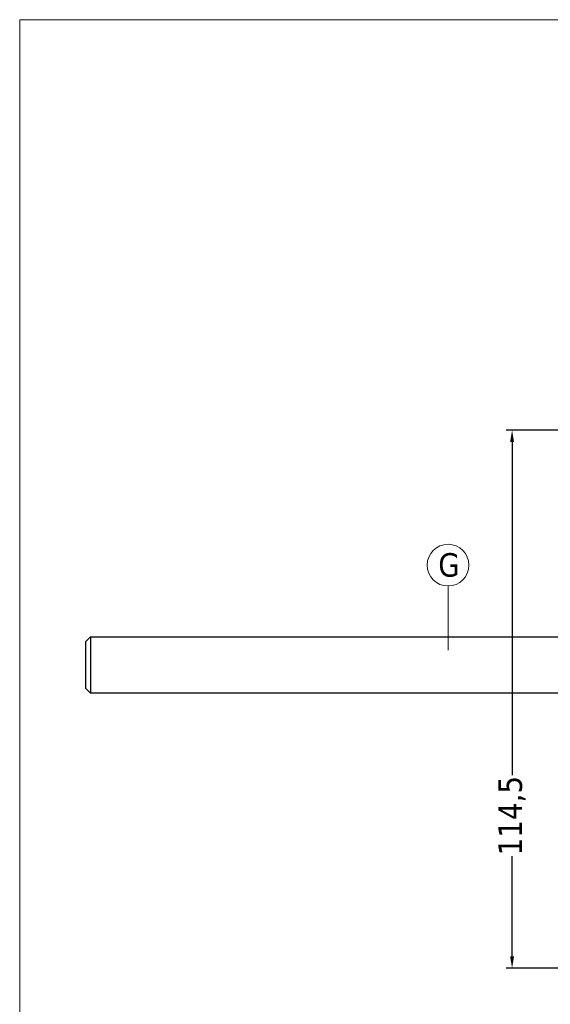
# Model space of a CAD drawing. Header units: millimetres. Extents: x 582 to 4940, y -30 to 2368.
# Tile 12 of 20: x 1243 to 1356, y 97 to 307. Entities that reach past the tile are written whole.
import ezdxf

# ---------------------------------------------------------------- set-up
doc = ezdxf.new("R2010")
doc.units = ezdxf.units.MM
doc.layers.get('0').update_dxf_attribs({"lineweight": 13})
for name, color, linetype, lineweight in [('FISSAGGIO M12', 213, 'Continuous', 9), ('INDICATORI', 7, 'Continuous', 5), ('Quote', 5, 'Continuous', 9)]:
    doc.layers.add(name, color=color, linetype=linetype, lineweight=lineweight)
doc.styles.get("Standard").update_dxf_attribs({"font": 'TAHOMA.TTF'})
doc.styles.add('STANDARD-Tahoma', font='TAHOMA.TTF')
doc.dimstyles.new('Annotativa millimetri', dxfattribs={"dimscale": 0, "dimtxt": 5, "dimasz": 2.5, "dimexe": 1.25, "dimexo": 0.625, "dimtad": 1, "dimtoh": 1, "dimdec": 1, "dimtxsty": 'Standard', "dimcen": 2.5, "dimclrd": 256, "dimclre": 256, "dimclrt": 7, "dimadec": 0, "dimazin": 0, "dimtfac": 1, "dimtdec": 1, "dimtmove": 0, "dimatfit": 3, "dimfxl": 1, "dimarcsym": 0})

# ---------------------------------------------------------------- blocks, each defined once
blk = doc.blocks.new('*D41')
at = {"layer": 'Defpoints', "color": 0}
for p in [(1370.02, 219.43), (1347.92, 104.93), (1370.02, 104.93)]:
    blk.add_point(p, dxfattribs=at)
at = {"layer": 'Quote', "lineweight": -2}
for p, q in [((1369.4, 219.43), (1346.67, 219.43)), ((1347.92, 216.93), (1347.92, 145.98)), ((1347.92, 107.43), (1347.92, 128.75)), ((1369.4, 104.93), (1346.67, 104.93))]:
    blk.add_line(p, q, dxfattribs=at)
at = {"layer": 'Quote'}
for points in [[(1348.34, 216.93), (1347.51, 216.93), (1347.92, 219.43)], [(1347.51, 107.43), (1348.34, 107.43), (1347.92, 104.93)]]:
    blk.add_solid(points, dxfattribs=at)
at = {"layer": 'Quote', "color": 7, "insert": (1347.92, 137.37), "char_height": 5, "attachment_point": 5, "rotation": 90}
blk.add_mtext('114,5', dxfattribs=at)

msp = doc.modelspace()

# ---------------------------------------------------------------- linework, layer by layer
msp.add_line((1334.31, 186.25), (1334.31, 172.56))
at = {"layer": 'FISSAGGIO M12', "linetype": 'ByBlock', "lineweight": -2}
msp.add_lwpolyline([(1257.32, 174.43), (1258.32, 175.43), (1258.32, 163.43), (1257.32, 164.43)], close=True, dxfattribs=at)
at = {"layer": 'FISSAGGIO M12', "linetype": 'ByBlock', "lineweight": -2, "elevation": -407.66}
for points in [[(1258.32, 175.43), (1396.32, 175.43)], [(1396.32, 163.43), (1258.32, 163.43)]]:
    msp.add_lwpolyline(points, dxfattribs=at)
at = {"layer": 'INDICATORI', "color": 0}
msp.add_circle((1334.31, 190.69), 4.44, dxfattribs=at)
at = {"layer": 'Quote'}
msp.add_lwpolyline([(1243.25, -30.42), (1804.15, -30.42), (1804.15, 306.78), (1243.25, 306.78)], close=True, dxfattribs=at)

# ---------------------------------------------------------------- texts
at = {"layer": 'INDICATORI', "color": 0, "insert": (1332.23, 188.14), "char_height": 5, "width": 4.1965, "attachment_point": 7, "style": 'STANDARD-Tahoma'}
msp.add_mtext('G', dxfattribs=at)

# ---------------------------------------------------------------- dimensions: what is measured, and where the dimension line sits
at = {"layer": 'Quote'}
dim = msp.add_linear_dim(base=(1347.92, 104.93), p1=(1370.02, 219.43), p2=(1370.02, 104.93), angle=90, dimstyle='Annotativa millimetri', override={"dimscale": 1, "dimtad": 0, "dimlfac": 1, "dimtxsty": 'Standard', "dimsah": 1, "dimtolj": 0}, dxfattribs=at)
dim.commit()
dim.dimension.update_dxf_attribs({"geometry": '*D41', "text_midpoint": (1347.92, 137.37), "dimtype": 160})

doc.saveas('drawing.dxf')
